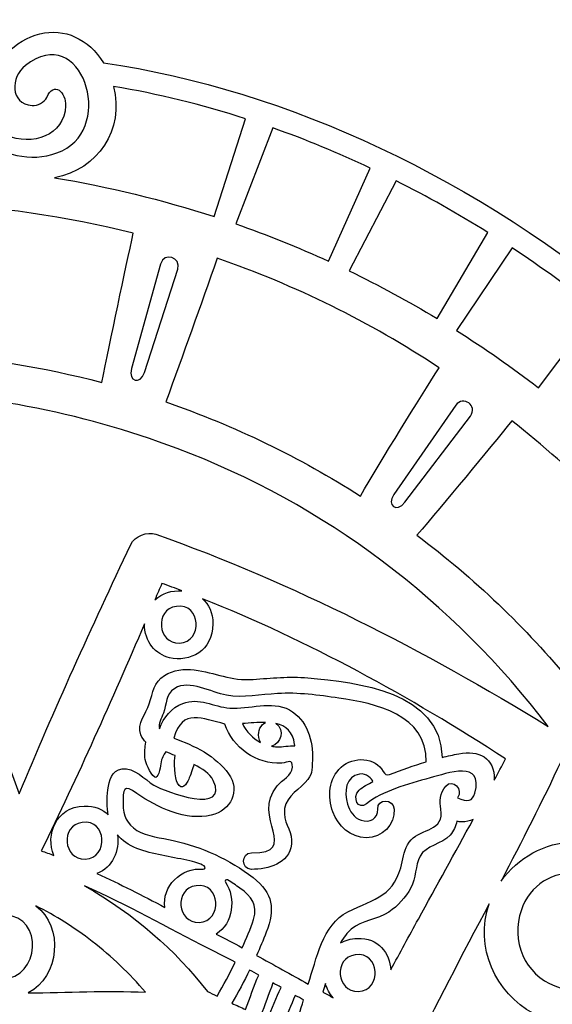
# Model space of a CAD drawing. Header units: millimetres. Extents: x -482 to 545, y -423 to 387.
# Tile 135 of 256: x 43 to 81, y 209 to 281. Entities that reach past the tile are written whole.
import ezdxf

# ---------------------------------------------------------------- set-up
doc = ezdxf.new("R2010")
doc.units = ezdxf.units.MM
doc.header["$MEASUREMENT"] = 0
doc.layers.add('Layer 1', color=7, linetype='Continuous')

msp = doc.modelspace()

# ---------------------------------------------------------------- linework, layer by layer
at = {"layer": 'Layer 1'}
for points, knots in [([(146.4829, 191.2513), (146.6272, 191.3448), (146.6318, 191.572), (146.4829, 191.6595), (146.4829, 191.6595), (139.2171, 195.7058), (127.7222, 197.2951), (119.3554, 199.2876), (119.3554, 199.2876), (118.073, 199.5793), (116.7618, 199.9536), (115.6569, 200.6676), (115.6569, 200.6676), (117.4969, 200.8144), (119.0319, 202.4414), (119.4923, 204.2349), (119.4923, 204.2349), (119.8754, 205.7265), (119.367, 207.2173), (118.1637, 208.2954), (118.1637, 208.2954), (118.1443, 208.4196), (118.121, 208.5512), (118.0917, 208.6976), (118.0917, 208.6976), (116.8517, 216.7755), (113.9984, 224.8957), (109.6106, 232.8325), (109.6106, 232.8325), (106.6638, 238.1637), (103.1272, 243.2296), (99.0548, 247.966), (99.0548, 247.966), (99.077, 248.0012), (99.0978, 248.0369), (99.12, 248.0722), (99.12, 248.0722), (103.6271, 255.3969), (110.6315, 264.6488), (112.908, 272.6477), (112.908, 272.6477), (112.9436, 272.816), (112.7867, 272.98), (112.6191, 272.9363), (112.6191, 272.9363), (104.6206, 270.6598), (95.3682, 263.6554), (88.0435, 259.1483), (88.0435, 259.1483), (87.9768, 259.1063), (87.907, 259.0668), (87.8396, 259.0252), (87.8396, 259.0252), (75.9602, 268.963), (62.3751, 275.3726), (48.8178, 277.3767), (48.8178, 277.3767), (47.7411, 279.1212), (45.9635, 279.9283), (44.1865, 279.4722), (44.1865, 279.4722), (42.3927, 279.0118), (40.7657, 277.4765), (40.6193, 275.6364), (40.6193, 275.6364), (39.9049, 276.7413), (39.5309, 278.0526), (39.2392, 279.3353), (39.2392, 279.3353), (37.2467, 287.7018), (35.6571, 299.1967), (31.6111, 306.4625), (31.6111, 306.4625), (31.5172, 306.6072), (31.29, 306.6117), (31.2026, 306.4625), (31.2026, 306.4625), (27.1565, 299.1967), (25.5669, 287.7018), (23.5744, 279.3353), (23.5744, 279.3353), (23.283, 278.0526), (22.9088, 276.7413), (22.1947, 275.6364), (22.1947, 275.6364), (22.048, 277.4765), (20.421, 279.0118), (18.6271, 279.4722), (18.6271, 279.4722), (16.847, 279.929), (15.0658, 279.1177), (13.9898, 277.3668), (13.9898, 277.3668), (0.4361, 275.3472), (-13.1423, 268.9252), (-25.0129, 258.979), (-25.0129, 258.979), (-25.0786, 259.0192), (-25.1449, 259.0587), (-25.2098, 259.0996), (-25.2098, 259.0996), (-32.5345, 263.6067), (-41.7865, 270.6111), (-49.7853, 272.8876), (-49.7853, 272.8876), (-49.9536, 272.9236), (-50.1177, 272.7666), (-50.0743, 272.599), (-50.0743, 272.599), (-47.7974, 264.6001), (-40.7934, 255.3482), (-36.2859, 248.0231), (-36.2859, 248.0231), (-36.2634, 247.9871), (-36.2419, 247.949), (-36.2193, 247.9123), (-36.2193, 247.9123), (-40.272, 243.1918), (-43.7924, 238.1432), (-46.7282, 232.8325), (-46.7282, 232.8325), (-50.7022, 225.6443), (-53.4172, 218.3058), (-54.8156, 210.9843), (-54.8156, 210.9843), (-54.9422, 210.3207), (-55.1035, 209.1689), (-55.2439, 208.2619), (-55.2439, 208.2619), (-56.4754, 207.1817), (-56.9968, 205.6736), (-56.6098, 204.1661), (-56.6098, 204.1661), (-56.1495, 202.3726), (-54.6142, 200.7456), (-52.7744, 200.5989), (-52.7744, 200.5989), (-53.879, 199.8848), (-55.1906, 199.5105), (-56.473, 199.2188), (-56.473, 199.2188), (-64.8397, 197.2263), (-76.3346, 195.637), (-83.6001, 191.591), (-83.6001, 191.591), (-83.7447, 191.4972), (-83.7493, 191.27), (-83.6001, 191.1825), (-83.6001, 191.1825), (-76.3346, 187.1365), (-64.8397, 185.5469), (-56.473, 183.5544), (-56.473, 183.5544), (-55.1906, 183.2626), (-53.879, 182.8887), (-52.7744, 182.1743), (-52.7744, 182.1743), (-54.6142, 182.0276), (-56.1495, 180.4006), (-56.6098, 178.607), (-56.6098, 178.607), (-56.9862, 177.1416), (-56.5005, 175.6769), (-55.3416, 174.6037), (-55.3416, 174.6037), (-55.3247, 174.3035), (-55.2823, 173.9084), (-55.2093, 173.3979), (-55.2093, 173.3979), (-53.9689, 165.32), (-51.1157, 157.1998), (-46.7282, 149.263), (-46.7282, 149.263), (-43.846, 144.0493), (-40.3997, 139.0892), (-36.4405, 134.4428), (-36.4405, 134.4428), (-40.9521, 127.171), (-47.7823, 118.0753), (-50.0256, 110.1943), (-50.0256, 110.1943), (-50.0612, 110.026), (-49.9042, 109.8623), (-49.7367, 109.9057), (-49.7367, 109.9057), (-41.8496, 112.1504), (-32.7451, 118.9904), (-25.4701, 123.5021), (-25.4701, 123.5021), (-13.2827, 113.1586), (0.742, 106.5437), (14.7074, 104.6228), (14.7074, 104.6228), (15.7791, 103.4749), (17.2371, 102.9955), (18.6959, 103.3698), (18.6959, 103.3698), (20.4898, 103.8305), (22.1168, 105.3658), (22.2635, 107.2052), (22.2635, 107.2052), (22.9775, 106.101), (23.3346, 104.7893), (23.6263, 103.5066), (23.6263, 103.5066), (25.6184, 95.1402), (27.2253, 83.6453), (31.2717, 76.3794), (31.2717, 76.3794), (31.3652, 76.2348), (31.5924, 76.2302), (31.6799, 76.3794), (31.6799, 76.3794), (35.7262, 83.6453), (37.3151, 95.1402), (39.3076, 103.5066), (39.3076, 103.5066), (39.5994, 104.7893), (39.974, 106.101), (40.6877, 107.2052), (40.6877, 107.2052), (40.8344, 105.3658), (42.4615, 103.8305), (44.2553, 103.3698), (44.2553, 103.3698), (45.7187, 102.9944), (47.1809, 103.4777), (48.2534, 104.6327), (48.2534, 104.6327), (62.2138, 106.5709), (76.229, 113.1982), (88.4062, 123.548), (88.4062, 123.548), (95.6801, 119.0363), (104.7825, 112.1987), (112.6678, 109.954), (112.6678, 109.954), (112.8364, 109.9184), (113.0001, 110.0754), (112.9567, 110.2429), (112.9567, 110.2429), (110.713, 118.1254), (103.8801, 127.2242), (99.3684, 134.4971), (99.3684, 134.4971), (103.3086, 139.1277), (106.7393, 144.069), (109.6106, 149.263), (109.6106, 149.263), (113.9984, 157.1998), (116.8517, 165.32), (118.0917, 173.3979), (118.0917, 173.3979), (118.1753, 173.9158), (118.2318, 174.3497), (118.2646, 174.711), (118.2646, 174.711), (119.3942, 175.7806), (119.8644, 177.2277), (119.4923, 178.6758), (119.4923, 178.6758), (119.0319, 180.4694), (117.4969, 182.0964), (115.6569, 182.2431), (115.6569, 182.2431), (116.7618, 182.9571), (118.073, 183.3314), (119.3554, 183.6235), (119.3554, 183.6235), (127.7222, 185.6157), (139.2171, 187.2053), (146.4829, 191.2513)], [0, 0, 0, 0, 0.0144928, 0.0144928, 0.0144928, 0.0144928, 0.0289855, 0.0289855, 0.0289855, 0.0289855, 0.0434783, 0.0434783, 0.0434783, 0.0434783, 0.057971, 0.057971, 0.057971, 0.057971, 0.0724638, 0.0724638, 0.0724638, 0.0724638, 0.0869565, 0.0869565, 0.0869565, 0.0869565, 0.1014493, 0.1014493, 0.1014493, 0.1014493, 0.115942, 0.115942, 0.115942, 0.115942, 0.1304348, 0.1304348, 0.1304348, 0.1304348, 0.1449275, 0.1449275, 0.1449275, 0.1449275, 0.1594203, 0.1594203, 0.1594203, 0.1594203, 0.173913, 0.173913, 0.173913, 0.173913, 0.1884058, 0.1884058, 0.1884058, 0.1884058, 0.2028986, 0.2028986, 0.2028986, 0.2028986, 0.2173913, 0.2173913, 0.2173913, 0.2173913, 0.2318841, 0.2318841, 0.2318841, 0.2318841, 0.2463768, 0.2463768, 0.2463768, 0.2463768, 0.2608696, 0.2608696, 0.2608696, 0.2608696, 0.2753623, 0.2753623, 0.2753623, 0.2753623, 0.2898551, 0.2898551, 0.2898551, 0.2898551, 0.3043478, 0.3043478, 0.3043478, 0.3043478, 0.3188406, 0.3188406, 0.3188406, 0.3188406, 0.3333333, 0.3333333, 0.3333333, 0.3333333, 0.3478261, 0.3478261, 0.3478261, 0.3478261, 0.3623188, 0.3623188, 0.3623188, 0.3623188, 0.3768116, 0.3768116, 0.3768116, 0.3768116, 0.3913043, 0.3913043, 0.3913043, 0.3913043, 0.4057971, 0.4057971, 0.4057971, 0.4057971, 0.4202899, 0.4202899, 0.4202899, 0.4202899, 0.4347826, 0.4347826, 0.4347826, 0.4347826, 0.4492754, 0.4492754, 0.4492754, 0.4492754, 0.4637681, 0.4637681, 0.4637681, 0.4637681, 0.4782609, 0.4782609, 0.4782609, 0.4782609, 0.4927536, 0.4927536, 0.4927536, 0.4927536, 0.5072464, 0.5072464, 0.5072464, 0.5072464, 0.5217391, 0.5217391, 0.5217391, 0.5217391, 0.5362319, 0.5362319, 0.5362319, 0.5362319, 0.5507246, 0.5507246, 0.5507246, 0.5507246, 0.5652174, 0.5652174, 0.5652174, 0.5652174, 0.5797101, 0.5797101, 0.5797101, 0.5797101, 0.5942029, 0.5942029, 0.5942029, 0.5942029, 0.6086957, 0.6086957, 0.6086957, 0.6086957, 0.6231884, 0.6231884, 0.6231884, 0.6231884, 0.6376812, 0.6376812, 0.6376812, 0.6376812, 0.6521739, 0.6521739, 0.6521739, 0.6521739, 0.6666667, 0.6666667, 0.6666667, 0.6666667, 0.6811594, 0.6811594, 0.6811594, 0.6811594, 0.6956522, 0.6956522, 0.6956522, 0.6956522, 0.7101449, 0.7101449, 0.7101449, 0.7101449, 0.7246377, 0.7246377, 0.7246377, 0.7246377, 0.7391304, 0.7391304, 0.7391304, 0.7391304, 0.7536232, 0.7536232, 0.7536232, 0.7536232, 0.7681159, 0.7681159, 0.7681159, 0.7681159, 0.7826087, 0.7826087, 0.7826087, 0.7826087, 0.7971014, 0.7971014, 0.7971014, 0.7971014, 0.8115942, 0.8115942, 0.8115942, 0.8115942, 0.826087, 0.826087, 0.826087, 0.826087, 0.8405797, 0.8405797, 0.8405797, 0.8405797, 0.8550725, 0.8550725, 0.8550725, 0.8550725, 0.8695652, 0.8695652, 0.8695652, 0.8695652, 0.884058, 0.884058, 0.884058, 0.884058, 0.8985507, 0.8985507, 0.8985507, 0.8985507, 0.9130435, 0.9130435, 0.9130435, 0.9130435, 0.9275362, 0.9275362, 0.9275362, 0.9275362, 0.942029, 0.942029, 0.942029, 0.942029, 0.9565217, 0.9565217, 0.9565217, 0.9565217, 0.9710145, 0.9710145, 0.9710145, 0.9710145, 1, 1, 1, 1]), ([(38.347, 275.9628), (39.0141, 274.347), (40.076, 272.817), (41.7291, 272.1051), (41.7291, 272.1051), (43.6457, 271.28), (45.9783, 272.0822), (46.0637, 274.244), (46.0637, 274.244), (46.1018, 275.2085), (45.2008, 276.0968), (44.6921, 274.8533), (44.6921, 274.8533), (44.5157, 274.4807), (44.025, 274.2507), (43.6355, 274.2779), (43.6355, 274.2779), (41.9976, 274.3922), (42.0417, 276.3237), (43.1339, 277.1735), (43.1339, 277.1735), (47.2539, 280.3788), (49.6634, 272.7511), (45.8012, 270.9784), (45.8012, 270.9784), (41.872, 269.175), (37.7625, 272.9179), (36.4311, 276.3974), (36.4311, 276.3974), (36.013, 277.4885), (35.6663, 278.694), (35.3279, 279.8109), (35.3279, 279.8109), (35.8254, 279.8324), (36.6318, 279.8677), (37.2756, 279.8902), (37.2756, 279.8902), (37.5265, 278.5518), (37.8288, 277.2187), (38.347, 275.9628)], [0, 0, 0, 0, 0.0909091, 0.0909091, 0.0909091, 0.0909091, 0.1818182, 0.1818182, 0.1818182, 0.1818182, 0.2727273, 0.2727273, 0.2727273, 0.2727273, 0.3636364, 0.3636364, 0.3636364, 0.3636364, 0.4545455, 0.4545455, 0.4545455, 0.4545455, 0.5454545, 0.5454545, 0.5454545, 0.5454545, 0.6363636, 0.6363636, 0.6363636, 0.6363636, 0.7272727, 0.7272727, 0.7272727, 0.7272727, 0.8181818, 0.8181818, 0.8181818, 0.8181818, 1, 1, 1, 1]), ([(49.5523, 275.6488), (52.7763, 275.1186), (55.9838, 274.328), (59.1524, 273.3099), (59.1524, 273.3099), (59.1524, 273.3099), (56.8731, 266.1869), (56.8731, 266.1869), (56.8731, 266.1869), (53.0875, 267.4164), (49.1985, 268.3604), (45.2533, 269.019), (45.2533, 269.019), (48.4333, 269.6099), (50.3566, 272.5214), (49.5523, 275.6488)], [0, 0, 0, 0, 0.2, 0.2, 0.2, 0.2, 0.4, 0.4, 0.4, 0.4, 0.6, 0.6, 0.6, 0.6, 1, 1, 1, 1]), ([(68.2358, 269.7165), (68.2358, 269.7165), (65.1948, 262.947), (65.1948, 262.947), (65.1948, 262.947), (62.9938, 263.951), (60.7428, 264.8577), (58.4444, 265.6585), (58.4444, 265.6585), (58.4444, 265.6585), (61.1417, 272.641), (61.1417, 272.641), (61.1417, 272.641), (63.5368, 271.794), (65.9046, 270.8154), (68.2358, 269.7165)], [0, 0, 0, 0, 0.2, 0.2, 0.2, 0.2, 0.4, 0.4, 0.4, 0.4, 0.6, 0.6, 0.6, 0.6, 1, 1, 1, 1]), ([(76.8044, 265.0362), (76.8044, 265.0362), (73.0992, 258.7804), (73.0992, 258.7804), (73.0992, 258.7804), (71.0234, 260.0299), (68.8891, 261.186), (66.6998, 262.2418), (66.6998, 262.2418), (66.6998, 262.2418), (70.1214, 268.7954), (70.1214, 268.7954), (70.1214, 268.7954), (72.3911, 267.652), (74.6224, 266.3965), (76.8044, 265.0362)], [0, 0, 0, 0, 0.2, 0.2, 0.2, 0.2, 0.4, 0.4, 0.4, 0.4, 0.6, 0.6, 0.6, 0.6, 1, 1, 1, 1]), ([(48.6947, 254.1255), (44.4282, 255.2558), (39.9987, 255.9839), (35.4542, 256.2622), (35.4542, 256.2622), (34.6619, 256.3109), (34.0985, 257.0571), (34.2774, 257.8307), (34.2774, 257.8307), (34.8951, 260.5002), (35.1812, 263.2039), (34.858, 265.9227), (34.858, 265.9227), (34.779, 266.5873), (35.3188, 267.1596), (35.988, 267.1338), (35.988, 267.1338), (41.0493, 266.9369), (46.0852, 266.2123), (50.9916, 264.9822), (50.9916, 264.9822), (50.418, 262.4214), (49.3053, 257.1043), (48.6947, 254.1255)], [0, 0, 0, 0, 0.1428571, 0.1428571, 0.1428571, 0.1428571, 0.2857143, 0.2857143, 0.2857143, 0.2857143, 0.4285714, 0.4285714, 0.4285714, 0.4285714, 0.5714286, 0.5714286, 0.5714286, 0.5714286, 0.7142857, 0.7142857, 0.7142857, 0.7142857, 1, 1, 1, 1]), ([(54.2365, 262.3618), (54.2365, 262.3618), (51.8009, 254.8547), (51.8009, 254.8547), (51.8009, 254.8547), (51.5113, 253.9283), (50.5962, 254.1861), (50.8653, 255.1344), (50.8653, 255.1344), (50.8653, 255.1344), (52.9644, 262.7421), (52.9644, 262.7421), (52.9644, 262.7421), (53.2311, 263.6265), (54.4982, 263.2476), (54.2365, 262.3618)], [0, 0, 0, 0, 0.2, 0.2, 0.2, 0.2, 0.4, 0.4, 0.4, 0.4, 0.6, 0.6, 0.6, 0.6, 1, 1, 1, 1]), ([(84.7821, 259.432), (84.7821, 259.432), (80.4842, 253.7438), (80.4842, 253.7438), (80.4842, 253.7438), (78.5605, 255.2216), (76.5701, 256.6115), (74.5177, 257.9069), (74.5177, 257.9069), (74.5177, 257.9069), (78.5658, 263.9069), (78.5658, 263.9069), (78.5658, 263.9069), (80.6916, 262.5099), (82.7674, 261.0156), (84.7821, 259.432)], [0, 0, 0, 0, 0.2, 0.2, 0.2, 0.2, 0.4, 0.4, 0.4, 0.4, 0.6, 0.6, 0.6, 0.6, 1, 1, 1, 1]), ([(67.5267, 245.8719), (63.1297, 248.6786), (58.3746, 250.9805), (53.3517, 252.7094), (53.3517, 252.7094), (54.627, 256.1864), (55.879, 259.6669), (57.0933, 263.1654), (57.0933, 263.1654), (62.78, 261.2004), (68.2227, 258.5331), (73.247, 255.1965), (73.247, 255.1965), (71.8362, 252.9324), (69.086, 248.5872), (67.5267, 245.8719)], [0, 0, 0, 0, 0.2, 0.2, 0.2, 0.2, 0.4, 0.4, 0.4, 0.4, 0.6, 0.6, 0.6, 0.6, 1, 1, 1, 1]), ([(52.6268, 243.0952), (52.0083, 243.3135), (51.0879, 242.9604), (50.8025, 242.3526), (50.8025, 242.3526), (47.9824, 236.3501), (45.2149, 230.337), (42.6897, 224.2127), (42.6897, 224.2127), (39.5609, 232.8166), (36.4325, 241.4209), (33.3033, 250.0251), (33.3033, 250.0251), (32.8934, 251.1519), (32.4838, 252.2787), (32.0739, 253.4058), (32.0739, 253.4058), (32.0838, 253.433), (32.094, 253.4598), (32.1036, 253.4873), (32.1036, 253.4873), (39.5807, 253.4097), (47.0483, 252.0247), (54.1762, 249.3242), (54.1762, 249.3242), (64.8618, 245.3582), (74.3021, 238.1813), (81.1919, 229.1185), (81.1919, 229.1185), (72.1297, 234.6543), (62.6513, 239.5529), (52.6268, 243.0952)], [0, 0, 0, 0, 0.1111111, 0.1111111, 0.1111111, 0.1111111, 0.2222222, 0.2222222, 0.2222222, 0.2222222, 0.3333333, 0.3333333, 0.3333333, 0.3333333, 0.4444444, 0.4444444, 0.4444444, 0.4444444, 0.5555556, 0.5555556, 0.5555556, 0.5555556, 0.6666667, 0.6666667, 0.6666667, 0.6666667, 0.7777778, 0.7777778, 0.7777778, 0.7777778, 1, 1, 1, 1]), ([(75.5383, 251.6867), (75.5383, 251.6867), (70.7521, 245.4133), (70.7521, 245.4133), (70.7521, 245.4133), (70.1714, 244.6357), (69.3939, 245.1829), (69.9619, 245.9879), (69.9619, 245.9879), (69.9619, 245.9879), (74.464, 252.4678), (74.464, 252.4678), (74.464, 252.4678), (75.0087, 253.2135), (76.0784, 252.435), (75.5383, 251.6867)], [0, 0, 0, 0, 0.2, 0.2, 0.2, 0.2, 0.4, 0.4, 0.4, 0.4, 0.6, 0.6, 0.6, 0.6, 1, 1, 1, 1]), ([(90.8904, 239.2009), (88.7473, 237.3093), (85.1077, 234.3156), (82.8563, 232.3115), (82.8563, 232.3115), (79.5603, 236.3102), (75.7912, 239.9032), (71.6369, 243.0204), (71.6369, 243.0204), (73.592, 245.329), (76.8481, 249.2035), (78.54, 251.3495), (78.54, 251.3495), (83.087, 247.7638), (87.242, 243.6854), (90.8904, 239.2009)], [0, 0, 0, 0, 0.2, 0.2, 0.2, 0.2, 0.4, 0.4, 0.4, 0.4, 0.6, 0.6, 0.6, 0.6, 1, 1, 1, 1]), ([(52.5629, 238.3288), (52.7336, 238.7253), (52.9044, 239.1215), (53.0748, 239.5184), (53.0748, 239.5184), (53.5609, 239.3441), (54.0446, 239.1645), (54.5272, 238.9825), (54.5272, 238.9825), (53.8206, 239.0241), (53.0892, 238.8022), (52.5629, 238.3288)], [0, 0, 0, 0, 0.25, 0.25, 0.25, 0.25, 0.5, 0.5, 0.5, 0.5, 1, 1, 1, 1]), ([(53.6325, 234.1156), (55.0609, 233.7603), (56.8029, 234.5989), (56.7818, 236.578), (56.7818, 236.578), (56.7867, 237.4003), (56.4805, 238.006), (56.0187, 238.4053), (56.0187, 238.4053), (63.7791, 235.3319), (71.0763, 231.2898), (78.0885, 226.7601), (78.0885, 226.7601), (77.8193, 226.2454), (77.5438, 225.7343), (77.2707, 225.2217), (77.2707, 225.2217), (77.2976, 226.8586), (76.1397, 227.4086), (74.6796, 227.1313), (74.6796, 227.1313), (74.2771, 227.0547), (73.8767, 226.9626), (73.478, 226.8642), (73.478, 226.8642), (73.3581, 231.6391), (67.3379, 232.3305), (63.6955, 232.6519), (63.6955, 232.6519), (62.3408, 232.7711), (61.0532, 232.6367), (59.7049, 232.5326), (59.7049, 232.5326), (58.1354, 232.4113), (56.9289, 233.0403), (55.4278, 233.2287), (55.4278, 233.2287), (54.688, 233.3218), (53.9049, 233.234), (53.2646, 232.8262), (53.2646, 232.8262), (52.4592, 232.3129), (52.4232, 231.6094), (52.1523, 230.7702), (52.1523, 230.7702), (51.9046, 230.0004), (51.2343, 229.3552), (51.5469, 228.4997), (51.5469, 228.4997), (51.627, 228.2803), (51.7526, 228.1081), (51.9046, 227.9649), (51.9046, 227.9649), (51.8334, 227.598), (51.8044, 227.223), (51.8274, 226.8501), (51.8274, 226.8501), (51.8471, 226.5284), (52.1981, 225.7011), (52.5481, 225.4379), (52.5481, 225.4379), (52.794, 225.2527), (52.9425, 226.0825), (52.9926, 226.4024), (52.9926, 226.4024), (53.0561, 226.8085), (53.169, 227.0367), (53.3605, 227.2653), (53.3605, 227.2653), (53.515, 227.2064), (53.8333, 227.0759), (54.0421, 226.9919), (54.0421, 226.9919), (53.9285, 226.6684), (54.0255, 225.2919), (54.198, 224.9938), (54.198, 224.9938), (54.5445, 224.3955), (54.8577, 224.9049), (55.0228, 225.2732), (55.0228, 225.2732), (55.1392, 225.5325), (55.317, 226.0796), (55.4035, 226.3516), (55.4035, 226.3516), (56.0124, 226.0345), (56.562, 225.6944), (56.8012, 225.197), (56.8012, 225.197), (58.0126, 222.676), (53.3549, 224.3157), (52.4779, 224.8559), (52.4779, 224.8559), (51.8302, 225.2552), (51.0371, 226.1636), (50.1746, 226.0243), (50.1746, 226.0243), (49.3854, 225.8969), (49.2362, 225.1836), (49.1438, 224.5137), (49.1438, 224.5137), (49.0538, 223.8642), (49.0563, 223.244), (49.1716, 222.6782), (49.1716, 222.6782), (48.7645, 223.0976), (48.1803, 223.3615), (47.4141, 223.328), (47.4141, 223.328), (45.3218, 223.2687), (44.5944, 221.2106), (45.204, 219.7402), (45.204, 219.7402), (44.9006, 219.8538), (44.5951, 219.9614), (44.2888, 220.0676), (44.2888, 220.0676), (46.964, 225.4997), (49.4115, 231.0273), (51.8111, 236.5843), (51.8111, 236.5843), (51.7751, 235.2536), (52.644, 234.3399), (53.6325, 234.1156)], [0, 0, 0, 0, 0.03125, 0.03125, 0.03125, 0.03125, 0.0625, 0.0625, 0.0625, 0.0625, 0.09375, 0.09375, 0.09375, 0.09375, 0.125, 0.125, 0.125, 0.125, 0.15625, 0.15625, 0.15625, 0.15625, 0.1875, 0.1875, 0.1875, 0.1875, 0.21875, 0.21875, 0.21875, 0.21875, 0.25, 0.25, 0.25, 0.25, 0.28125, 0.28125, 0.28125, 0.28125, 0.3125, 0.3125, 0.3125, 0.3125, 0.34375, 0.34375, 0.34375, 0.34375, 0.375, 0.375, 0.375, 0.375, 0.40625, 0.40625, 0.40625, 0.40625, 0.4375, 0.4375, 0.4375, 0.4375, 0.46875, 0.46875, 0.46875, 0.46875, 0.5, 0.5, 0.5, 0.5, 0.53125, 0.53125, 0.53125, 0.53125, 0.5625, 0.5625, 0.5625, 0.5625, 0.59375, 0.59375, 0.59375, 0.59375, 0.625, 0.625, 0.625, 0.625, 0.65625, 0.65625, 0.65625, 0.65625, 0.6875, 0.6875, 0.6875, 0.6875, 0.71875, 0.71875, 0.71875, 0.71875, 0.75, 0.75, 0.75, 0.75, 0.78125, 0.78125, 0.78125, 0.78125, 0.8125, 0.8125, 0.8125, 0.8125, 0.84375, 0.84375, 0.84375, 0.84375, 0.875, 0.875, 0.875, 0.875, 0.90625, 0.90625, 0.90625, 0.90625, 0.9375, 0.9375, 0.9375, 0.9375, 1, 1, 1, 1]), ([(54.3497, 235.1813), (52.7389, 235.1242), (52.5223, 237.6398), (54.1268, 237.8448), (54.1268, 237.8448), (55.9351, 238.1221), (56.0879, 235.2487), (54.3497, 235.1813)], [0, 0, 0, 0, 0.3333333, 0.3333333, 0.3333333, 0.3333333, 1, 1, 1, 1]), ([(63.7181, 210.387), (62.4657, 211.0799), (61.2158, 211.7787), (59.9599, 212.4649), (59.9599, 212.4649), (60.2083, 213.0187), (60.4436, 213.5786), (60.6623, 214.1455), (60.6623, 214.1455), (61.3167, 215.8385), (61.1869, 216.9822), (59.7081, 218.1277), (59.7081, 218.1277), (58.013, 219.4404), (55.981, 220.3555), (53.8932, 220.825), (53.8932, 220.825), (53.0275, 221.0194), (52.02, 221.0945), (51.246, 221.5609), (51.246, 221.5609), (50.5186, 221.9991), (50.2568, 222.6609), (50.2487, 223.4747), (50.2487, 223.4747), (50.2374, 224.5493), (50.2677, 224.949), (51.2573, 224.2441), (51.2573, 224.2441), (52.6987, 223.2172), (54.8535, 222.2231), (56.6682, 222.6602), (56.6682, 222.6602), (58.087, 223.002), (58.8081, 224.4554), (57.929, 225.6768), (57.929, 225.6768), (56.9973, 226.9711), (55.4204, 227.7458), (53.9327, 228.2587), (53.9327, 228.2587), (54.5822, 230.4837), (56.0046, 229.6748), (57.6577, 229.2938), (57.6577, 229.2938), (58.2126, 227.5602), (59.9547, 226.3453), (61.7937, 226.4546), (61.7937, 226.4546), (62.2925, 226.4846), (62.5888, 226.8067), (62.5719, 226.1463), (62.5719, 226.1463), (62.556, 225.5438), (61.835, 225.2379), (61.4568, 224.7934), (61.4568, 224.7934), (59.5398, 222.5413), (63.2231, 219.9011), (59.5916, 219.9177), (59.5916, 219.9177), (58.824, 219.9212), (58.8226, 218.7218), (59.5916, 218.7249), (59.5916, 218.7249), (60.8151, 218.7295), (62.3257, 219.1158), (62.5091, 220.5573), (62.5091, 220.5573), (62.6118, 221.3655), (62.0283, 221.9673), (61.9884, 222.7515), (61.9884, 222.7515), (61.9299, 223.8977), (62.8164, 224.3203), (63.4951, 225.0379), (63.4951, 225.0379), (64.0984, 225.6757), (63.9604, 225.8147), (64.0243, 226.6984), (64.0243, 226.6984), (64.1192, 228.0083), (63.6373, 229.6416), (62.3546, 230.3161), (62.3546, 230.3161), (61.0511, 231.0323), (59.4068, 230.3468), (58.0084, 230.4506), (58.0084, 230.4506), (56.835, 230.5373), (55.7704, 231.2521), (54.6012, 230.7952), (54.6012, 230.7952), (53.7549, 230.4643), (53.2035, 229.7715), (52.903, 228.9537), (52.903, 228.9537), (52.7943, 229.3054), (53.0314, 229.6924), (53.1852, 230.0872), (53.1852, 230.0872), (53.4293, 230.7155), (53.3228, 231.4697), (54.0026, 231.8842), (54.0026, 231.8842), (55.0913, 232.5485), (56.6601, 231.5872), (57.7738, 231.3896), (57.7738, 231.3896), (59.0177, 231.1692), (60.2457, 231.439), (61.4882, 231.5099), (61.4882, 231.5099), (62.9843, 231.5957), (64.4744, 231.3914), (65.9515, 231.178), (65.9515, 231.178), (68.6055, 230.8122), (72.4007, 229.9475), (72.3047, 226.5435), (72.3047, 226.5435), (71.4065, 226.2751), (70.5203, 225.9608), (69.65, 225.6122), (69.65, 225.6122), (69.455, 225.5339), (69.2765, 225.6552), (69.1801, 225.8415), (69.1801, 225.8415), (68.6369, 226.8907), (67.0162, 226.9679), (66.1205, 226.1474), (66.1205, 226.1474), (65.2216, 225.324), (65.101, 223.9968), (65.5173, 222.9036), (65.5173, 222.9036), (65.9081, 221.8752), (66.7975, 221.0346), (67.9461, 221.0219), (67.9461, 221.0219), (69.1149, 221.0088), (70.0381, 221.9444), (69.976, 223.1124), (69.976, 223.1124), (69.9358, 223.8762), (68.7427, 223.8811), (68.7836, 223.1124), (68.7836, 223.1124), (68.8214, 222.3921), (68.1906, 222.0915), (67.5718, 222.2957), (67.5718, 222.2957), (67.0564, 222.4658), (66.7403, 222.9636), (66.5848, 223.4571), (66.5848, 223.4571), (66.2965, 224.3725), (66.4817, 225.4887), (67.4466, 225.6538), (67.4466, 225.6538), (67.9853, 225.7459), (68.3599, 225.2732), (68.4365, 225.1017), (68.4365, 225.1017), (68.1063, 224.9049), (67.6748, 224.7398), (67.4208, 224.4734), (67.4208, 224.4734), (66.892, 223.9182), (67.3743, 223.0144), (67.9666, 223.4962), (67.9666, 223.4962), (69.081, 224.4036), (70.9349, 224.9232), (72.6003, 225.3716), (72.6003, 225.3716), (73.8396, 225.7053), (76.5289, 226.7302), (75.8487, 224.2597), (75.8487, 224.2597), (75.6924, 223.6913), (75.3248, 223.5703), (74.5805, 223.9337), (74.5805, 223.9337), (75.0627, 224.5232), (74.2295, 225.367), (73.7373, 224.7768), (73.7373, 224.7768), (73.2837, 224.2336), (73.29, 223.6635), (73.3856, 223.0944), (73.3856, 223.0944), (73.6484, 221.526), (71.9681, 221.6766), (71.2097, 220.8684), (71.2097, 220.8684), (70.7913, 220.4228), (70.6809, 219.8478), (70.562, 219.2714), (70.562, 219.2714), (70.0543, 216.8086), (68.6097, 216.5853), (66.5989, 215.6438), (66.5989, 215.6438), (64.7609, 214.6828), (64.334, 212.2063), (63.7181, 210.387)], [0, 0, 0, 0, 0.0188679, 0.0188679, 0.0188679, 0.0188679, 0.0377358, 0.0377358, 0.0377358, 0.0377358, 0.0566038, 0.0566038, 0.0566038, 0.0566038, 0.0754717, 0.0754717, 0.0754717, 0.0754717, 0.0943396, 0.0943396, 0.0943396, 0.0943396, 0.1132075, 0.1132075, 0.1132075, 0.1132075, 0.1320755, 0.1320755, 0.1320755, 0.1320755, 0.1509434, 0.1509434, 0.1509434, 0.1509434, 0.1698113, 0.1698113, 0.1698113, 0.1698113, 0.1886792, 0.1886792, 0.1886792, 0.1886792, 0.2075472, 0.2075472, 0.2075472, 0.2075472, 0.2264151, 0.2264151, 0.2264151, 0.2264151, 0.245283, 0.245283, 0.245283, 0.245283, 0.2641509, 0.2641509, 0.2641509, 0.2641509, 0.2830189, 0.2830189, 0.2830189, 0.2830189, 0.3018868, 0.3018868, 0.3018868, 0.3018868, 0.3207547, 0.3207547, 0.3207547, 0.3207547, 0.3396226, 0.3396226, 0.3396226, 0.3396226, 0.3584906, 0.3584906, 0.3584906, 0.3584906, 0.3773585, 0.3773585, 0.3773585, 0.3773585, 0.3962264, 0.3962264, 0.3962264, 0.3962264, 0.4150943, 0.4150943, 0.4150943, 0.4150943, 0.4339623, 0.4339623, 0.4339623, 0.4339623, 0.4528302, 0.4528302, 0.4528302, 0.4528302, 0.4716981, 0.4716981, 0.4716981, 0.4716981, 0.490566, 0.490566, 0.490566, 0.490566, 0.509434, 0.509434, 0.509434, 0.509434, 0.5283019, 0.5283019, 0.5283019, 0.5283019, 0.5471698, 0.5471698, 0.5471698, 0.5471698, 0.5660377, 0.5660377, 0.5660377, 0.5660377, 0.5849057, 0.5849057, 0.5849057, 0.5849057, 0.6037736, 0.6037736, 0.6037736, 0.6037736, 0.6226415, 0.6226415, 0.6226415, 0.6226415, 0.6415094, 0.6415094, 0.6415094, 0.6415094, 0.6603774, 0.6603774, 0.6603774, 0.6603774, 0.6792453, 0.6792453, 0.6792453, 0.6792453, 0.6981132, 0.6981132, 0.6981132, 0.6981132, 0.7169811, 0.7169811, 0.7169811, 0.7169811, 0.7358491, 0.7358491, 0.7358491, 0.7358491, 0.754717, 0.754717, 0.754717, 0.754717, 0.7735849, 0.7735849, 0.7735849, 0.7735849, 0.7924528, 0.7924528, 0.7924528, 0.7924528, 0.8113208, 0.8113208, 0.8113208, 0.8113208, 0.8301887, 0.8301887, 0.8301887, 0.8301887, 0.8490566, 0.8490566, 0.8490566, 0.8490566, 0.8679245, 0.8679245, 0.8679245, 0.8679245, 0.8867925, 0.8867925, 0.8867925, 0.8867925, 0.9056604, 0.9056604, 0.9056604, 0.9056604, 0.9245283, 0.9245283, 0.9245283, 0.9245283, 0.9433962, 0.9433962, 0.9433962, 0.9433962, 0.9622642, 0.9622642, 0.9622642, 0.9622642, 1, 1, 1, 1]), ([(60.1307, 228.324), (60.155, 228.1818), (60.197, 228.0534), (60.2591, 227.9476), (60.2591, 227.9476), (59.6858, 228.2422), (59.2205, 228.7251), (58.9312, 229.321), (58.9312, 229.321), (59.4788, 229.3651), (60.0619, 229.4215), (60.6045, 229.4067), (60.6045, 229.4067), (60.2729, 229.2356), (60.0495, 228.8041), (60.1307, 228.324)], [0, 0, 0, 0, 0.2, 0.2, 0.2, 0.2, 0.4, 0.4, 0.4, 0.4, 0.6, 0.6, 0.6, 0.6, 1, 1, 1, 1]), ([(61.376, 229.321), (62.0854, 229.1604), (62.6217, 228.7491), (62.7342, 227.8068), (62.7342, 227.8068), (62.7388, 227.7687), (62.7479, 227.7342), (62.7578, 227.6999), (62.7578, 227.6999), (62.3232, 227.7282), (61.8798, 227.6153), (61.4314, 227.6354), (61.4314, 227.6354), (61.3019, 227.641), (61.1749, 227.6569), (61.0507, 227.6795), (61.0507, 227.6795), (61.7341, 227.8658), (62.0452, 228.8691), (61.376, 229.321)], [0, 0, 0, 0, 0.1666667, 0.1666667, 0.1666667, 0.1666667, 0.3333333, 0.3333333, 0.3333333, 0.3333333, 0.5, 0.5, 0.5, 0.5, 0.6666667, 0.6666667, 0.6666667, 0.6666667, 1, 1, 1, 1]), ([(87.314, 219.3116), (86.4437, 220.0567), (84.9969, 220.7933), (83.0108, 220.7336), (83.0108, 220.7336), (80.9682, 220.6723), (78.9725, 219.567), (77.7576, 217.8641), (77.7576, 217.8641), (79.2696, 220.7499), (80.7569, 223.6479), (82.1373, 226.6003), (82.1373, 226.6003), (82.2753, 226.9461), (82.7459, 226.9898), (82.9565, 226.6836), (82.9565, 226.6836), (84.5768, 224.3299), (86.0345, 221.865), (87.314, 219.3116)], [0, 0, 0, 0, 0.1666667, 0.1666667, 0.1666667, 0.1666667, 0.3333333, 0.3333333, 0.3333333, 0.3333333, 0.5, 0.5, 0.5, 0.5, 0.6666667, 0.6666667, 0.6666667, 0.6666667, 1, 1, 1, 1]), ([(47.4882, 219.4711), (45.8778, 219.4139), (45.6615, 221.9296), (47.2659, 222.1345), (47.2659, 222.1345), (49.0739, 222.4118), (49.227, 219.5384), (47.4882, 219.4711)], [0, 0, 0, 0, 0.3333333, 0.3333333, 0.3333333, 0.3333333, 1, 1, 1, 1]), ([(67.2953, 213.7003), (66.8144, 213.6866), (66.4073, 213.5656), (66.0701, 213.3719), (66.0701, 213.3719), (66.2867, 213.7628), (66.5438, 214.1169), (66.8578, 214.3836), (66.8578, 214.3836), (67.6117, 215.0236), (68.761, 215.0656), (69.5904, 215.6212), (69.5904, 215.6212), (70.2551, 216.0664), (70.8142, 216.6735), (71.1927, 217.3805), (71.1927, 217.3805), (71.5769, 218.098), (71.5099, 218.9846), (71.8662, 219.6718), (71.8662, 219.6718), (72.2779, 220.4666), (73.4734, 220.5474), (74.0474, 221.2184), (74.0474, 221.2184), (74.3141, 221.5299), (74.47, 221.8639), (74.5452, 222.2164), (74.5452, 222.2164), (74.6595, 222.1934), (74.7787, 222.1765), (74.9071, 222.1747), (74.9071, 222.1747), (75.2095, 222.1712), (75.4825, 222.2375), (75.7277, 222.3536), (75.7277, 222.3536), (74.409, 219.9318), (73.0699, 217.5209), (71.7406, 215.1054), (71.7406, 215.1054), (71.0661, 213.8795), (70.3983, 212.6508), (69.7393, 211.4168), (69.7393, 211.4168), (69.6567, 212.6293), (68.8443, 213.768), (67.2953, 213.7003)], [0, 0, 0, 0, 0.0769231, 0.0769231, 0.0769231, 0.0769231, 0.1538462, 0.1538462, 0.1538462, 0.1538462, 0.2307692, 0.2307692, 0.2307692, 0.2307692, 0.3076923, 0.3076923, 0.3076923, 0.3076923, 0.3846154, 0.3846154, 0.3846154, 0.3846154, 0.4615385, 0.4615385, 0.4615385, 0.4615385, 0.5384615, 0.5384615, 0.5384615, 0.5384615, 0.6153846, 0.6153846, 0.6153846, 0.6153846, 0.6923077, 0.6923077, 0.6923077, 0.6923077, 0.7692308, 0.7692308, 0.7692308, 0.7692308, 0.8461538, 0.8461538, 0.8461538, 0.8461538, 1, 1, 1, 1]), ([(49.8384, 221.2346), (50.1785, 220.8232), (50.6427, 220.4846), (51.2566, 220.2454), (51.2566, 220.2454), (52.4031, 219.7995), (53.6932, 219.6467), (54.8958, 219.3889), (54.8958, 219.3889), (55.4783, 219.2643), (55.8448, 219.1373), (56.1468, 218.9758), (56.1468, 218.9758), (56.2731, 218.908), (56.2149, 218.7189), (56.0723, 218.7345), (56.0723, 218.7345), (54.4831, 218.9077), (53.037, 217.4574), (53.296, 215.9577), (53.296, 215.9577), (51.6594, 216.8132), (50.0173, 217.6592), (48.3412, 218.4282), (48.3412, 218.4282), (49.4895, 218.8509), (49.9887, 220.1011), (49.8384, 221.2346)], [0, 0, 0, 0, 0.125, 0.125, 0.125, 0.125, 0.25, 0.25, 0.25, 0.25, 0.375, 0.375, 0.375, 0.375, 0.5, 0.5, 0.5, 0.5, 0.625, 0.625, 0.625, 0.625, 0.75, 0.75, 0.75, 0.75, 1, 1, 1, 1]), ([(82.5035, 210.0166), (80.1635, 210.4047), (78.6466, 212.6317), (79.0272, 214.9393), (79.0272, 214.9393), (79.3867, 217.1198), (80.8977, 218.3094), (82.76, 218.4628), (82.76, 218.4628), (86.0881, 218.7376), (87.6364, 215.7933), (87.2226, 213.4548), (87.2226, 213.4548), (86.8462, 211.3268), (84.6554, 209.6596), (82.5035, 210.0166)], [0, 0, 0, 0, 0.2, 0.2, 0.2, 0.2, 0.4, 0.4, 0.4, 0.4, 0.6, 0.6, 0.6, 0.6, 1, 1, 1, 1]), ([(55.7792, 214.8687), (54.1687, 214.8116), (53.9521, 217.3272), (55.5562, 217.5322), (55.5562, 217.5322), (57.3649, 217.8095), (57.5177, 214.9361), (55.7792, 214.8687)], [0, 0, 0, 0, 0.3333333, 0.3333333, 0.3333333, 0.3333333, 1, 1, 1, 1]), ([(57.6976, 217.7897), (57.6281, 217.8906), (57.7505, 218.0176), (57.8556, 217.9538), (57.8556, 217.9538), (58.1636, 217.7664), (58.4645, 217.5675), (58.7566, 217.3565), (58.7566, 217.3565), (59.5871, 216.7561), (60.0742, 216.138), (59.744, 215.0853), (59.744, 215.0853), (59.5246, 214.3854), (59.2184, 213.6989), (58.9154, 213.029), (58.9154, 213.029), (58.2902, 213.3645), (57.6627, 213.6957), (57.0315, 214.0192), (57.0315, 214.0192), (58.2603, 214.784), (58.4832, 216.6499), (57.6976, 217.7897)], [0, 0, 0, 0, 0.1428571, 0.1428571, 0.1428571, 0.1428571, 0.2857143, 0.2857143, 0.2857143, 0.2857143, 0.4285714, 0.4285714, 0.4285714, 0.4285714, 0.5714286, 0.5714286, 0.5714286, 0.5714286, 0.7142857, 0.7142857, 0.7142857, 0.7142857, 1, 1, 1, 1]), ([(56.3824, 209.8494), (54.047, 212.8522), (51.0678, 215.4808), (47.4452, 217.5318), (47.4452, 217.5318), (50.5302, 216.1475), (53.4861, 214.4694), (56.5073, 212.9545), (56.5073, 212.9545), (57.1476, 212.6335), (57.7819, 212.3008), (58.4137, 211.9643), (58.4137, 211.9643), (58.0034, 211.1268), (57.5596, 210.3076), (57.0866, 209.5044), (57.0866, 209.5044), (56.8513, 209.6183), (56.617, 209.7337), (56.3824, 209.8494)], [0, 0, 0, 0, 0.1666667, 0.1666667, 0.1666667, 0.1666667, 0.3333333, 0.3333333, 0.3333333, 0.3333333, 0.5, 0.5, 0.5, 0.5, 0.6666667, 0.6666667, 0.6666667, 0.6666667, 1, 1, 1, 1]), ([(43.8909, 216.0703), (45.3338, 215.3499), (46.7142, 214.4919), (48.0068, 213.4883), (48.0068, 213.4883), (49.4214, 212.3897), (50.7186, 211.1441), (51.8877, 209.7845), (51.8877, 209.7845), (49.0503, 209.9161), (46.1656, 209.7735), (43.3339, 209.7351), (43.3339, 209.7351), (45.6086, 210.9116), (45.9504, 214.5593), (43.8909, 216.0703)], [0, 0, 0, 0, 0.2, 0.2, 0.2, 0.2, 0.4, 0.4, 0.4, 0.4, 0.6, 0.6, 0.6, 0.6, 1, 1, 1, 1]), ([(71.1666, 205.0558), (72.9757, 208.8239), (74.9399, 212.5129), (76.888, 216.2096), (76.888, 216.2096), (75.8046, 213.1253), (77.3604, 209.6822), (80.1212, 208.2499), (80.1212, 208.2499), (76.6731, 207.29), (73.785, 204.8442), (70.5644, 203.3078), (70.5644, 203.3078), (70.5556, 203.6744), (71.0918, 204.9003), (71.1666, 205.0558)], [0, 0, 0, 0, 0.2, 0.2, 0.2, 0.2, 0.4, 0.4, 0.4, 0.4, 0.6, 0.6, 0.6, 0.6, 1, 1, 1, 1]), ([(41.4642, 210.7716), (38.0154, 210.7832), (38.1456, 215.4328), (41.6818, 215.3781), (41.6818, 215.3781), (44.5076, 215.3347), (44.1999, 210.762), (41.4642, 210.7716)], [0, 0, 0, 0, 0.3333333, 0.3333333, 0.3333333, 0.3333333, 1, 1, 1, 1]), ([(67.3697, 209.8434), (65.7589, 209.7862), (65.5423, 212.3023), (67.1467, 212.5069), (67.1467, 212.5069), (68.9551, 212.7845), (69.1082, 209.9108), (67.3697, 209.8434)], [0, 0, 0, 0, 0.3333333, 0.3333333, 0.3333333, 0.3333333, 1, 1, 1, 1]), ([(59.4601, 211.4023), (59.6862, 211.2788), (59.9109, 211.1547), (60.1363, 211.0305), (60.1363, 211.0305), (59.7391, 210.2396), (59.5056, 209.3544), (59.1683, 208.5318), (59.1683, 208.5318), (58.8339, 208.6828), (58.4991, 208.8327), (58.1668, 208.9876), (58.1668, 208.9876), (58.6275, 209.7771), (59.0589, 210.5821), (59.4601, 211.4023)], [0, 0, 0, 0, 0.2, 0.2, 0.2, 0.2, 0.4, 0.4, 0.4, 0.4, 0.6, 0.6, 0.6, 0.6, 1, 1, 1, 1]), ([(61.7454, 210.1387), (61.3989, 209.3795), (61.0966, 208.5981), (60.7653, 207.8315), (60.7653, 207.8315), (60.5918, 207.9052), (60.4186, 207.9804), (60.2453, 208.0552), (60.2453, 208.0552), (60.577, 208.8461), (60.8465, 209.6667), (61.1562, 210.4671), (61.1562, 210.4671), (61.3527, 210.3581), (61.5492, 210.248), (61.7454, 210.1387)], [0, 0, 0, 0, 0.2, 0.2, 0.2, 0.2, 0.4, 0.4, 0.4, 0.4, 0.6, 0.6, 0.6, 0.6, 1, 1, 1, 1]), ([(65.5486, 209.3858), (65.2939, 209.5234), (65.0389, 209.661), (64.7852, 209.8), (64.7852, 209.8), (64.8463, 210.012), (64.9091, 210.224), (64.9726, 210.4357), (64.9726, 210.4357), (65.0784, 210.0455), (65.2714, 209.6825), (65.5486, 209.3858)], [0, 0, 0, 0, 0.25, 0.25, 0.25, 0.25, 0.5, 0.5, 0.5, 0.5, 1, 1, 1, 1]), ([(63.3854, 209.2253), (63.1706, 208.4901), (62.9402, 207.7613), (62.6446, 207.0543), (62.6446, 207.0543), (62.3814, 207.1591), (62.1193, 207.2678), (61.8572, 207.3754), (61.8572, 207.3754), (62.1637, 208.1046), (62.4707, 208.8337), (62.7772, 209.5633), (62.7772, 209.5633), (62.9797, 209.4504), (63.1826, 209.3379), (63.3854, 209.2253)], [0, 0, 0, 0, 0.2, 0.2, 0.2, 0.2, 0.4, 0.4, 0.4, 0.4, 0.6, 0.6, 0.6, 0.6, 1, 1, 1, 1])]:
    msp.add_open_spline(points, degree=3, knots=knots, dxfattribs=at)

doc.saveas('drawing.dxf')
